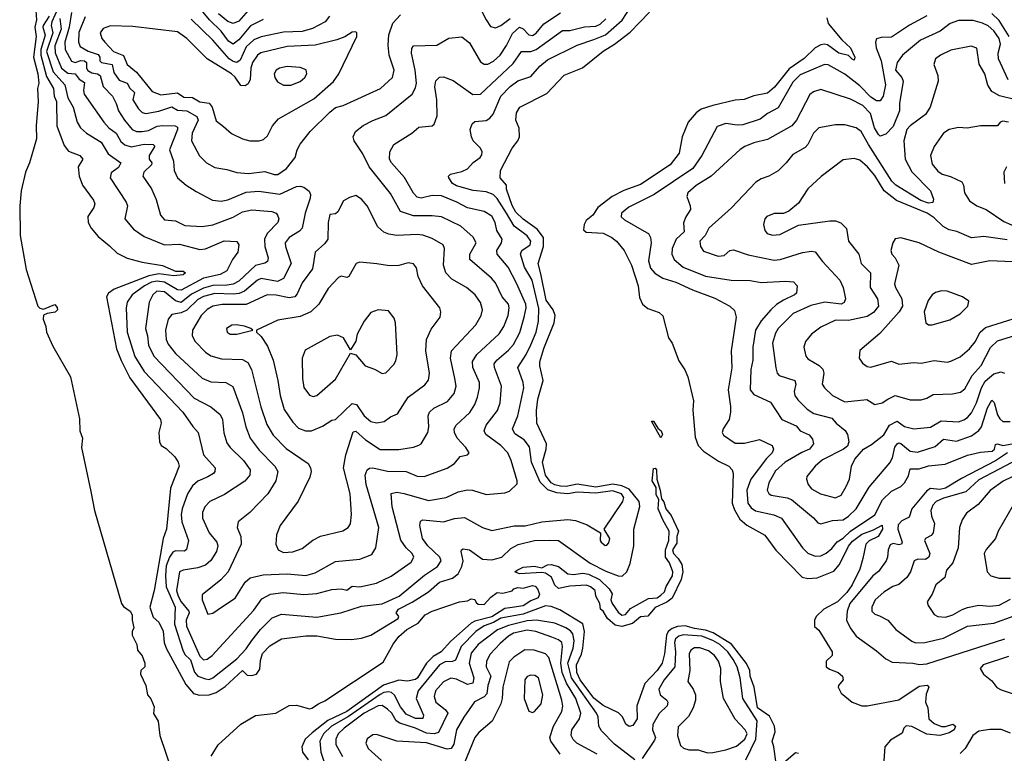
# Model space of a CAD drawing. Extents: x 1552033 to 1694788, y 811965 to 917215.
# Tile 196 of 256: x 1574116 to 1579412, y 874080 to 878026. Entities that reach past the tile are written whole.
import ezdxf

# ---------------------------------------------------------------- set-up
doc = ezdxf.new("R2010")
doc.units = 0

msp = doc.modelspace()

# ---------------------------------------------------------------- linework, layer by layer
at = {"layer": '0CON20XD'}
for points in [[(1574200.2, 878125), (1574206.1, 878025), (1574198.4, 877985), (1574205.2, 877935), (1574189.9, 877825), (1574213.9, 877735), (1574219.2, 877685), (1574212.1, 877655), (1574215.9, 877585), (1574204.8, 877454.8), (1574207.5, 877385), (1574169.8, 877255), (1574147.6, 877205), (1574123.7, 877105), (1574116.3, 877023.7), (1574119.7, 876865), (1574151.3, 876681.3), (1574213.3, 876485), (1574225, 876473.9), (1574245, 876469.2), (1574305, 876494.4), (1574318.5, 876478.5), (1574319.1, 876465), (1574307.8, 876452.2), (1574264.6, 876445.4), (1574245, 876435.6), (1574242.5, 876415), (1574257.3, 876375), (1574261.1, 876345), (1574295, 876268.9), (1574390.4, 876105), (1574438.2, 875878.2), (1574440.4, 875815), (1574454.8, 875775), (1574449.2, 875725), (1574498.2, 875488.2), (1574518.8, 875385), (1574664.6, 874884.6), (1574675, 874868.5), (1574710.5, 874845), (1574721.8, 874825), (1574720.9, 874795), (1574730, 874755), (1574721.2, 874735), (1574721.9, 874715), (1574746.1, 874665), (1574749.3, 874635), (1574775, 874604.6), (1574789.8, 874565), (1574789.5, 874545), (1574767.7, 874525), (1574765.9, 874505), (1574794.3, 874445), (1574803.2, 874395), (1574821.9, 874371.9), (1574840, 874330), (1574835.8, 874294.2), (1574861.9, 874251.9), (1574869.6, 874175), (1574934.7, 873985.3)], [(1574337.5, 878122.5), (1574289.4, 878015), (1574285.4, 877995), (1574294.9, 877955), (1574260.6, 877855), (1574295.6, 877745), (1574358.7, 877675), (1574375.2, 877605), (1574403.7, 877555), (1574424.7, 877475), (1574443.8, 877443.8), (1574475, 877414.6), (1574555, 877367.3), (1574592, 877305), (1574659.5, 877255), (1574648.4, 877231.6), (1574607.6, 877202.4), (1574602.3, 877175), (1574689.1, 877045), (1574695.5, 877025), (1574682.5, 876955), (1574728.5, 876898.5), (1574785, 876859.3), (1574895, 876815.3), (1574975, 876818.4), (1575085, 876790.5), (1575116.3, 876793.7), (1575216.2, 876836.2), (1575285, 876833.3), (1575294.3, 876814.3), (1575290, 876775), (1575260, 876735), (1575229.7, 876675), (1575194.8, 876655.2), (1575104.4, 876635.6), (1574985, 876570.2), (1574965, 876572.2), (1574895, 876613.9), (1574855, 876619), (1574825, 876613.6), (1574787, 876595), (1574721.6, 876545), (1574693.8, 876506.2), (1574688.2, 876475), (1574695.2, 876345), (1574735, 876213.5), (1574785, 876133.9), (1574994.1, 875915), (1575047.3, 875837.3), (1575077.1, 875805), (1575105, 875685.7), (1575167.8, 875615), (1575165.6, 875595), (1575158.1, 875585), (1575127.4, 875567.4), (1575075, 875543.7), (1575045, 875517.5), (1575019.3, 875475), (1574990.5, 875395), (1574985.2, 875365), (1574988.2, 875325), (1575024.1, 875225), (1575014.2, 875175.8), (1575003.5, 875166.5), (1574955, 875168.3), (1574939.1, 875160.9), (1574921.2, 875135), (1574905, 875087.5), (1574900.3, 875035), (1574903.6, 874975), (1574952.6, 874865), (1574949.5, 874775), (1574993.6, 874633.6), (1575005, 874611.1), (1575035, 874582.7), (1575056.1, 874516.1), (1575075.1, 874495.1), (1575115, 874480), (1575135, 874477.5), (1575154.8, 874485.2), (1575285, 874587.7), (1575335, 874641.6), (1575365, 874687.2), (1575411.3, 874745), (1575475, 874808.1), (1575525, 874827.5), (1575715, 874812.2), (1575844.3, 874835.7), (1575955, 874870.3), (1576065, 874884.1), (1576157.5, 874925), (1576292.9, 875037.1), (1576363.6, 875085), (1576382.5, 875115), (1576376.9, 875135), (1576312.3, 875195), (1576282.2, 875235), (1576268.2, 875305), (1576271.2, 875328.8), (1576285, 875335.3), (1576395, 875325.3), (1576455, 875343.1), (1576508.5, 875348.5), (1576605, 875293.8), (1576655, 875278.1), (1576775, 875303.4), (1576835, 875302.7), (1576925, 875325.3), (1577065, 875337.6), (1577105, 875331.6), (1577168.8, 875308.8), (1577240, 875265), (1577238.8, 875225), (1577243.8, 875215), (1577265, 875197.5), (1577275, 875200), (1577285, 875212.5), (1577290, 875235), (1577260, 875285), (1577360, 875435), (1577365.3, 875455), (1577353.2, 875475), (1577305, 875490.7), (1577215, 875478.5), (1577115, 875484), (1577065, 875475.5), (1577005, 875480.9), (1576956.9, 875496.9), (1576915, 875537.9), (1576869.8, 875645), (1576858.8, 875728.8), (1576830.4, 875765), (1576778.7, 875798.7), (1576767.1, 875825), (1576795.2, 875895), (1576827.1, 876045), (1576824.3, 876075), (1576794.7, 876155), (1576840.5, 876225), (1576865, 876277.3), (1576893.5, 876345), (1576907, 876405), (1576908, 876472), (1576872.2, 876625), (1576832.2, 876695), (1576810.5, 876765), (1576816.4, 876785), (1576862.8, 876815), (1576865.7, 876835), (1576845, 876863.3), (1576775.2, 876915), (1576734.3, 876984.3), (1576685, 877064.7), (1576662.9, 877085), (1576625, 877099.8), (1576555, 877106.5), (1576465, 877132.7), (1576444.4, 877145), (1576424.2, 877175), (1576422.5, 877185), (1576433.3, 877195), (1576495, 877208.7), (1576525, 877223.1), (1576555, 877258.2), (1576592.9, 877285), (1576602, 877298), (1576603.5, 877315), (1576595.6, 877335), (1576555.7, 877375), (1576546.1, 877396.1), (1576540, 877435), (1576549.4, 877465), (1576565, 877478.2), (1576625, 877484), (1576645, 877496.2), (1576662.9, 877517.1), (1576704.7, 877615), (1576753.7, 877666.3), (1576795, 877696.5), (1576865, 877720.8), (1576913.8, 877776.2), (1576955, 877809.7), (1577115, 877889.2), (1577205, 877919.3), (1577266.8, 877945), (1577355.9, 878024.1), (1577403.8, 878095)], [(1574275.5, 878045), (1574243.4, 877995), (1574240.9, 877985), (1574252.6, 877942.6), (1574230.3, 877865), (1574229.2, 877835), (1574260.6, 877720.6), (1574298.3, 877655), (1574301.2, 877615), (1574313.6, 877585), (1574316.9, 877455), (1574355, 877348.6), (1574379.4, 877319.4), (1574439.2, 877295), (1574455.8, 877275), (1574431.5, 877235), (1574435.5, 877185), (1574454.6, 877135), (1574512.7, 877055), (1574519.6, 877035), (1574514.6, 877015), (1574482.6, 876967.4), (1574485, 876935.6), (1574500.5, 876905), (1574539.1, 876859.1), (1574598.8, 876808.8), (1574640.3, 876770.3), (1574695, 876743.6), (1574775, 876722.3), (1574885, 876703.2), (1574955, 876672.5), (1574995, 876673.1), (1575008.1, 876665), (1574995, 876653.3), (1574945, 876647.5), (1574865, 876659.6), (1574811.7, 876648.3), (1574623.7, 876576.3), (1574593.2, 876555), (1574582.3, 876535), (1574636.7, 876255), (1574662.1, 876192.1), (1574709.4, 876099.4), (1574874.4, 875875), (1574877.5, 875855), (1574864.4, 875805), (1574868.6, 875755), (1574878, 875735), (1574905, 875719.2), (1574951.4, 875675), (1574969.4, 875645), (1574973.3, 875625), (1574927.1, 875505), (1574905.2, 875285), (1574888.2, 875235), (1574839.7, 874955), (1574815.4, 874865), (1574835, 874812.2), (1574864.5, 874785), (1574887.1, 874737.1), (1574893.2, 874675), (1574904.5, 874645), (1575010.6, 874450.6), (1575050.7, 874400.7), (1575083, 874393), (1575135, 874393.3), (1575173.4, 874406.6), (1575221.2, 874438.8), (1575315, 874525.8), (1575340.6, 874500.6), (1575365, 874497.3), (1575389.4, 874505), (1575408, 874532), (1575411.5, 874578.5), (1575422.7, 874617.3), (1575461.5, 874658.5), (1575523.9, 874696.1), (1575655, 874711.2), (1575715, 874712.2), (1575815, 874693.8), (1575901.3, 874691.3), (1575955, 874698.1), (1576005, 874715.6), (1576152, 874805), (1576156, 874815), (1576140.8, 874835), (1576154.5, 874855), (1576227.3, 874892.7), (1576315, 874948.4), (1576375, 875000), (1576445, 875021.9), (1576474.3, 875045.7), (1576494.8, 875085), (1576500.7, 875115), (1576491.1, 875165), (1576493.1, 875175), (1576500.9, 875179.1), (1576535, 875174.7), (1576605, 875124.1), (1576655, 875120.3), (1576708.8, 875135), (1576758.3, 875181.7), (1576797.6, 875202.4), (1576885, 875224.8), (1576967, 875227), (1577015, 875223.5), (1577185, 875102.4), (1577269.2, 875059.2), (1577335, 875034.1), (1577357, 875033), (1577381.2, 875055), (1577399.3, 875100.7), (1577420.3, 875195), (1577420, 875285), (1577452.4, 875407.6), (1577447.7, 875435), (1577395, 875500.9), (1577355, 875519), (1577306.5, 875526.5), (1577215, 875511.1), (1577115, 875527), (1577056, 875514), (1577024.2, 875515.8), (1576995, 875522.9), (1576975.5, 875535), (1576945, 875576.4), (1576928.9, 875645), (1576948.8, 875715), (1576949.8, 875745), (1576898.4, 875855), (1576896, 875924), (1576903.5, 875985), (1576931, 876085), (1576913.2, 876163.2), (1576914.3, 876185), (1576935, 876257.8), (1576990.9, 876395), (1576996.2, 876435), (1576985.7, 876465), (1576947.4, 876517.4), (1576919.1, 876659.1), (1576905.8, 876715), (1576934, 876805), (1576933.1, 876855), (1576899.9, 876899.9), (1576823.7, 876953.7), (1576785, 876990.4), (1576765, 877026.2), (1576734.2, 877115), (1576734.5, 877135), (1576701.1, 877175), (1576703.1, 877215), (1576764.5, 877335), (1576795, 877373.8), (1576804.3, 877395), (1576803, 877443), (1576784.4, 877485), (1576788.5, 877525), (1576805.8, 877555), (1576951.5, 877628.5), (1577045, 877727.3), (1577142.6, 877767.4), (1577255, 877856.9), (1577315, 877894.8), (1577400.4, 877959.6), (1577503.1, 878066.9)], [(1574395.6, 878065), (1574382.7, 877985), (1574359.8, 877905), (1574361.7, 877865), (1574395, 877802), (1574415, 877796.2), (1574445, 877806.4), (1574465, 877803.9), (1574475.9, 877795), (1574475.5, 877765), (1574482.6, 877752.6), (1574505, 877740.3), (1574535, 877735.2), (1574549.2, 877725), (1574565.6, 877665.6), (1574614.7, 877615), (1574635.9, 877575.9), (1574648.2, 877535), (1574679.2, 877485), (1574721.8, 877435), (1574745, 877424.8), (1574775, 877423.6), (1574809.8, 877430.2), (1574855, 877452.6), (1574885, 877457.1), (1574952.5, 877455), (1574965, 877448.6), (1574965.2, 877435), (1574922.3, 877325), (1574942.9, 877265), (1574946.8, 877215), (1574964.7, 877174.7), (1575011.9, 877135), (1575065, 877101.9), (1575153.8, 877055), (1575199.1, 877049.1), (1575235, 877056.7), (1575335, 877098.4), (1575402.7, 877102.7), (1575515, 877086.8), (1575605, 877127.8), (1575625, 877130.4), (1575643.8, 877125), (1575673.9, 877103.9), (1575680.8, 877085), (1575677.8, 877065), (1575651.9, 876985), (1575636.2, 876903.8), (1575622, 876888), (1575565.5, 876855), (1575544.6, 876825), (1575545.3, 876805), (1575575.9, 876715), (1575535, 876633.1), (1575503, 876617), (1575415, 876633.7), (1575394.7, 876625), (1575325, 876566), (1575297, 876553), (1575265, 876548.7), (1575165, 876552.9), (1575105, 876537.3), (1575075, 876521.1), (1575015, 876463.3), (1574985, 876449.1), (1574935, 876439.6), (1574915, 876415.7), (1574900, 876355), (1574904.7, 876305), (1574915, 876280), (1574955, 876230.4), (1575098.1, 876098.1), (1575145, 876078.7), (1575225, 876073.9), (1575262.4, 876052.4), (1575315, 875910.8), (1575332.5, 875835), (1575355.9, 875775), (1575405, 875710.8), (1575488, 875625), (1575504.6, 875595), (1575493.8, 875545), (1575450.5, 875475), (1575355, 875375.5), (1575291.1, 875325), (1575285.5, 875295), (1575305.3, 875245), (1575307.1, 875205), (1575238.2, 875055), (1575197.4, 875012.6), (1575098.3, 874931.7), (1575098.1, 874905), (1575128.8, 874828.8), (1575155, 874832.9), (1575202.5, 874865), (1575275, 874914.4), (1575329.1, 875000.9), (1575356.4, 875023.6), (1575425, 875038.8), (1575555, 875045.8), (1575655, 875036.1), (1575705, 875051.2), (1575815, 875110.8), (1575945, 875123.6), (1576010.2, 875149.8), (1576031.2, 875185), (1576047.9, 875295), (1575979.8, 875525), (1575974.7, 875575.3), (1575985, 875604.3), (1575997.3, 875612.7), (1576015, 875614.5), (1576095, 875597.8), (1576195, 875595.3), (1576255, 875570), (1576291.1, 875568.9), (1576416.4, 875613.6), (1576455, 875638.6), (1576484.6, 875675.4), (1576524.4, 875685.6), (1576534, 875695), (1576515.6, 875725), (1576469.6, 875775), (1576455.4, 875805), (1576453.9, 875825), (1576463.5, 875845), (1576537.5, 875912.5), (1576564.5, 875955.5), (1576579.2, 875995), (1576590, 876045), (1576590, 876075), (1576554.1, 876155), (1576552, 876188), (1576574.4, 876225.6), (1576695, 876336.2), (1576719.5, 876375), (1576743.1, 876435), (1576749.7, 876475), (1576745.3, 876495), (1576710.8, 876535), (1576675, 876611.1), (1576654.8, 876634.8), (1576537.1, 876735), (1576536.9, 876765), (1576571.2, 876825), (1576555, 876855.6)], [(1575425, 878027.5), (1575357.6, 877992.4), (1575295, 877916.9), (1575265, 877894.1), (1575239.6, 877909.6), (1575199.4, 877965), (1575136.7, 878025), (1575085, 878088)], [(1575345, 878075.6), (1575295, 878017.4), (1575265, 878004.8), (1575235, 878016.7), (1575185, 878057.3)], [(1576555, 876855.6), (1576488.9, 876915), (1576385.2, 876965.2), (1576335, 876971.2), (1576235, 876970.2), (1576165, 876994.5), (1576110.4, 877090.4), (1575995.9, 877235), (1575961.6, 877305), (1575915.5, 877375), (1575909.4, 877395), (1575922.5, 877425), (1575964.2, 877455.8), (1576015, 877483.9), (1576085, 877510.8), (1576227.3, 877625), (1576245, 877660), (1576250, 877685), (1576242.6, 877755), (1576223.2, 877845), (1576225, 877870), (1576234.3, 877885), (1576360.5, 877889.5), (1576425, 877926.9), (1576495, 877934.4), (1576535, 877900.6), (1576595, 877798.9), (1576615, 877786.4), (1576635, 877786.2), (1576665, 877802), (1576699.7, 877835), (1576735, 877886.2), (1576767.7, 877952.3), (1576805, 877984.8), (1576825, 877976.8), (1576855, 877943.6), (1576875, 877941.2), (1576895, 877954.1), (1576935, 878003.8), (1577025, 878063.5)], [(1576591.8, 878091.8), (1576624.7, 878025), (1576649.2, 877989.2), (1576675, 877982.7), (1576705, 877995.4), (1576755, 878032)], [(1574331.7, 878031.7), (1574339.5, 877975), (1574305.1, 877885), (1574307.9, 877847.9), (1574341.3, 877765), (1574375, 877738.2), (1574415.4, 877735.4), (1574435.4, 877705.4), (1574465, 877687.1), (1574459.2, 877645), (1574463.2, 877625), (1574569.3, 877475), (1574595, 877444.7), (1574635.7, 877415.7), (1574659.8, 877369.8), (1574682.2, 877352.2), (1574715, 877342), (1574785, 877356.4), (1574835, 877355.3), (1574842.5, 877345), (1574812.9, 877295), (1574812.8, 877275), (1574826.9, 877255), (1574824.6, 877245), (1574783.8, 877205), (1574777.9, 877185), (1574825.3, 877115.3), (1574849.5, 877059.5), (1574873.5, 876975), (1574895, 876949.5), (1574955, 876943.9), (1575005, 876919.2), (1575096.9, 876913.1), (1575155, 876921.6), (1575265, 876963.8), (1575315, 876991.9), (1575365, 877003.2), (1575473.3, 876993.3), (1575495.3, 876985.3), (1575502.9, 876975), (1575509.4, 876955), (1575505.4, 876935), (1575448.2, 876875), (1575432.6, 876845), (1575434.8, 876805), (1575452.5, 876745), (1575449.1, 876725), (1575434.7, 876715.3), (1575385, 876703.8), (1575295, 876618.7), (1575265, 876603.6), (1575232.8, 876597.2), (1575155, 876595.3), (1575105, 876581.3), (1575040.8, 876549.2), (1574985, 876503.9), (1574954.3, 876514.3), (1574895, 876562.6), (1574854.5, 876565), (1574832.2, 876545), (1574813.1, 876506.9), (1574792.3, 876365), (1574803.8, 876325), (1574808.4, 876275), (1574838.4, 876215), (1575055, 875989.1), (1575145, 875943.6), (1575195, 875901.4), (1575206.8, 875875), (1575214.1, 875804.1), (1575230.1, 875750.1), (1575247.9, 875725), (1575320.7, 875655), (1575355.4, 875605), (1575353.6, 875575), (1575327.1, 875542.9), (1575218.5, 875471.5), (1575139.2, 875435), (1575111.5, 875405), (1575100, 875375), (1575098.9, 875345), (1575135.4, 875265), (1575176.9, 875215), (1575181.5, 875195), (1575175.5, 875165.5), (1575145, 875116.2), (1575115, 875091.7), (1575075, 875076.5), (1574995, 875064.6), (1574976.5, 875055), (1574960.5, 874955), (1574968.2, 874925), (1574985, 874894.8), (1575026.5, 874845), (1575027.9, 874835), (1575010.9, 874795), (1575014.2, 874764.2), (1575085, 874601.5), (1575105, 874582.5), (1575125, 874586.1), (1575151.2, 874605), (1575375, 874849.1), (1575418.9, 874911.1), (1575465, 874936.3), (1575534, 874944), (1575644.1, 874934.1), (1575715, 874939.2), (1575795, 874961.1), (1575845, 874963.9), (1575875, 874957.1), (1575905, 874978.1), (1575945, 874975.6), (1576035.9, 874994.1), (1576115, 875032.3), (1576222.1, 875107.9), (1576236.4, 875135), (1576227.8, 875155), (1576195, 875185.6), (1576166, 875226), (1576120, 875405), (1576115, 875478), (1576145, 875483.9), (1576185, 875477.8), (1576315, 875439.5), (1576410.8, 875455), (1576475, 875485.3), (1576525, 875496.6), (1576551.2, 875495), (1576625, 875471.8), (1576725, 875481.5), (1576750, 875490), (1576791.2, 875528.8), (1576791.4, 875545), (1576758.9, 875655), (1576741.1, 875695), (1576704.7, 875735), (1576623.6, 875795), (1576613.9, 875815), (1576626, 875845), (1576687.1, 875922.9), (1576700.8, 875965), (1576707.3, 876055), (1576669.3, 876155), (1576668.9, 876175), (1576682.1, 876195), (1576745, 876248), (1576771.7, 876278.3), (1576806, 876344), (1576829.8, 876425), (1576840.5, 876475), (1576839.2, 876495), (1576789.2, 876609.2)], [(1574468.7, 878041.3), (1574435, 877957.1), (1574432.4, 877905), (1574442, 877882), (1574485, 877856.3), (1574538.5, 877838.5), (1574546.7, 877825), (1574548.1, 877805), (1574556.4, 877796.4), (1574613.1, 877785), (1574622.2, 877742.2), (1574651.3, 877701.3), (1574693.5, 877683.5), (1574707.9, 877657.9), (1574733.8, 877635), (1574724.5, 877594.5), (1574755.6, 877545.6), (1574775, 877526.8), (1574795, 877521.4), (1574865, 877533.1), (1574935, 877557), (1574965, 877539.4), (1575015, 877536), (1575068.5, 877505), (1575075.6, 877485), (1575044.7, 877415), (1575041.2, 877375), (1575084.1, 877294.1), (1575120.8, 877255), (1575165, 877230), (1575230.5, 877220.5), (1575284.7, 877204.7), (1575347.6, 877197.6), (1575435, 877209.2), (1575485, 877193.8), (1575505, 877193.5)], [(1575782.9, 878045), (1575759.3, 878015), (1575691.2, 877978.8), (1575635, 877962.6), (1575535, 877959.6), (1575415, 877933.7), (1575375, 877917.6), (1575335, 877880.3), (1575301.5, 877808.5), (1575285, 877795.7), (1575265, 877800.5), (1575243.1, 877815), (1575155, 877916.4), (1575038.6, 878028.6)], [(1575505, 877193.5), (1575550.5, 877225), (1575597.5, 877285), (1575608.6, 877325), (1575625, 877356.2), (1575679.2, 877425), (1575785, 877529.1), (1575815, 877554), (1575856.7, 877565), (1576057.5, 877655), (1576121.5, 877715), (1576130.9, 877755), (1576104, 877835), (1576098.7, 877888.7), (1576101.4, 877945), (1576123.5, 878006.5), (1576165, 878051.1)], [(1576789.2, 876609.2), (1576743.8, 876693.8), (1576683.9, 876765), (1576683.4, 876785), (1576707.1, 876825), (1576711.6, 876845), (1576681.9, 876891.9), (1576674.1, 876935), (1576655, 876968.5), (1576615, 876994.7), (1576525, 877013.1), (1576467.8, 877045), (1576385, 877079.2), (1576335, 877080.6), (1576275, 877065.4), (1576255, 877071.5), (1576235, 877093.1), (1576186.2, 877176.2), (1576115.6, 877255), (1576104.5, 877275), (1576107.1, 877315), (1576128, 877355), (1576225, 877415.6), (1576263.1, 877446.9), (1576334.3, 877455.7), (1576345.5, 877464.5), (1576362, 877508), (1576360.7, 877595), (1576350, 877665), (1576355, 877696.2), (1576375, 877717.5), (1576395, 877718.6), (1576448.6, 877698.6), (1576554, 877624), (1576595, 877624.6), (1576769.8, 877790.2), (1576815, 877855.4), (1576865, 877854.8), (1576893.8, 877865), (1577035, 877967.7), (1577075, 877967), (1577155, 877987.2), (1577215, 877990.5), (1577237.8, 878002.2), (1577269.4, 878030.6)], [(1578458.1, 878035), (1578464.1, 878005), (1578538.2, 877918.2), (1578585.6, 877875), (1578608.8, 877825), (1578605, 877807.5), (1578594.3, 877814.3), (1578573.8, 877833.8), (1578521.5, 877845), (1578460.3, 877890.3), (1578445, 877894.8), (1578425, 877891.3), (1578395, 877874.2), (1578335, 877817.7), (1578255, 877762.3), (1578176.4, 877663.6), (1578139.1, 877630.9), (1578065, 877617.1), (1578012.7, 877597.3), (1577965, 877592.5), (1577845, 877564.6), (1577781.6, 877545), (1577755.1, 877524.9), (1577712.4, 877475), (1577680, 877395), (1577662.9, 877307.1), (1577615, 877245.3), (1577455, 877138.6), (1577365, 877106.5), (1577303.8, 877075)], [(1578995, 878047.3), (1578903, 877997), (1578805, 877931.5), (1578750.5, 877929.5), (1578725, 877922), (1578718.5, 877905), (1578723.4, 877875), (1578750.4, 877805), (1578773.3, 877675), (1578761.1, 877615), (1578745, 877589.3), (1578725, 877590.2), (1578695, 877608.3), (1578635, 877669.6), (1578555, 877732.9), (1578513.2, 877756.8), (1578465, 877783.8), (1578445, 877784.6), (1578315, 877728.4), (1578275, 877689.7), (1578195, 877550.9), (1578138.9, 877521.1), (1578098.9, 877491.1), (1578005, 877460.9), (1577975, 877459.3), (1577915, 877468.2), (1577868, 877452), (1577785.4, 877295), (1577736.1, 877225), (1577529.2, 877085), (1577393.1, 877016.9), (1577352.3, 876985), (1577352.1, 876965), (1577369.1, 876949.1), (1577475, 876887.7), (1577498.1, 876875), (1577509.1, 876855), (1577512, 876825), (1577498.5, 876728.5), (1577509.9, 876689.9), (1577531.8, 876661.8), (1577575, 876635.3), (1577645, 876614.7), (1577735, 876571.9), (1577855, 876527.1), (1577935, 876484.2), (1577961.2, 876461.2), (1577970.6, 876425), (1577943.8, 876245), (1577946.4, 876153.6), (1577926.1, 876035), (1577940, 875945), (1577939.2, 875915), (1577931.8, 875875), (1577899.4, 875825), (1577894.3, 875805), (1577901.7, 875791.7), (1577965, 875748.2), (1578015, 875747.6), (1578095, 875767.5), (1578164.3, 875735), (1578170.9, 875715), (1578164, 875695), (1578132.9, 875665), (1578048.4, 875555), (1578028.1, 875495), (1578033.2, 875425), (1578049.8, 875399.8), (1578074.5, 875384.5), (1578172.5, 875362.5), (1578213.8, 875343.8), (1578327.1, 875185), (1578356.2, 875156.2), (1578395, 875140), (1578425, 875142.7), (1578453.3, 875156.7), (1578485, 875181.5), (1578512.9, 875217.1), (1578545, 875236.3), (1578584.9, 875275.1), (1578715, 875361.7), (1578756.9, 875443.1), (1578805, 875488.9), (1578855, 875514.2), (1578874.7, 875535), (1578897.4, 875572.6), (1578905, 875609.4), (1578955, 875610.5), (1579005, 875626.2), (1579094.2, 875635.8), (1579215, 875684.1), (1579285, 875699.5), (1579347.5, 875705), (1579360, 875715), (1579365, 875740), (1579375, 875744.3), (1579405, 875736.2), (1579453.6, 875743.6)], [(1579432.6, 877702.6), (1579380.4, 877815), (1579379.4, 877845), (1579391, 877895), (1579385.2, 877925), (1579355, 877965.2), (1579325, 877992.5), (1579295, 878008), (1579245, 878021.1), (1579165, 878021.8), (1579120.6, 878005), (1579067.3, 877965), (1578961.2, 877915), (1578865, 877835.4), (1578835.9, 877795), (1578826.5, 877755), (1578860.6, 877715), (1578868.4, 877695), (1578848.7, 877575), (1578847.8, 877535), (1578815, 877451.5), (1578775, 877410.6), (1578745, 877399.4), (1578735, 877407.5), (1578713.8, 877445), (1578691.6, 877521.6), (1578651.5, 877565), (1578585, 877598), (1578425, 877649.6), (1578385, 877638.5), (1578366.7, 877623.3), (1578294.7, 877485.3), (1578269.4, 877455), (1578139.2, 877380.8), (1578065, 877363.1), (1578015.7, 877344.3), (1577992, 877328), (1577835, 877183.5), (1577755, 877133.1), (1577710, 877095), (1577704.2, 877074.2), (1577723.1, 877025), (1577724.4, 877005), (1577699.1, 876965), (1577687.3, 876932.7), (1577689.6, 876885), (1577648, 876845), (1577626.1, 876795), (1577624, 876765), (1577636.4, 876735), (1577685.5, 876695), (1577805, 876646.4), (1577942.5, 876625), (1578045, 876622.8), (1578105, 876612.6), (1578235, 876619.4), (1578277.5, 876615), (1578298.8, 876595), (1578294, 876555), (1578284, 876545), (1578225, 876517.5), (1578186.4, 876493.6), (1578156.6, 876465), (1578105, 876406.2), (1578074.8, 876355), (1578058.8, 876265), (1578059.7, 876195), (1578048.6, 876145), (1578044.6, 876035), (1578065, 876009.1), (1578155, 875967.8), (1578215, 875874.5), (1578291.8, 875841.8), (1578314.3, 875815), (1578362.4, 875792.4), (1578380.2, 875770.2), (1578385.5, 875745), (1578365, 875715.4), (1578322.6, 875697.4), (1578232.9, 875645), (1578181.5, 875598.5), (1578146.1, 875535), (1578137.1, 875495), (1578145, 875476.9), (1578158, 875468), (1578245, 875454.2), (1578267.3, 875445), (1578385, 875346.7), (1578410, 875320), (1578425, 875314.4), (1578488.2, 875331.7), (1578544.7, 875334.7), (1578575, 875355.8), (1578615.3, 875395), (1578685, 875511.5), (1578797.3, 875642.7), (1578810.6, 875669.4), (1578823.9, 875726.1), (1578835.7, 875745), (1578845, 875749.6), (1578855, 875746.2), (1578905, 875704.4), (1578945, 875700), (1579040.1, 875729.9), (1579085, 875769.6), (1579155, 875758.4), (1579235, 875786.7), (1579275, 875816.3), (1579289.6, 875835), (1579322.1, 875937.9), (1579345, 875980), (1579357, 875967), (1579375, 875900.5), (1579388.5, 875878.5), (1579405, 875865.3), (1579443.8, 875863.8)], [(1579438.4, 877935), (1579385, 878020.6), (1579345, 878059.2)], [(1575405, 877373.5), (1575427.8, 877382.2), (1575449.4, 877400.6), (1575475.8, 877454.2), (1575507.7, 877492.3), (1575699, 877601), (1575805, 877692.9), (1575832.7, 877735), (1575905, 877884), (1575928.8, 877935), (1575929.4, 877955), (1575925, 877960), (1575905, 877958.5), (1575865, 877932.9), (1575822.4, 877917.6), (1575705, 877889.4), (1575555, 877882.3), (1575412.6, 877847.4), (1575395.6, 877834.4), (1575368.1, 877795), (1575359.6, 877765), (1575356.6, 877703.4), (1575345, 877680.4), (1575329.6, 877670.4), (1575305, 877672.1), (1575276.1, 877716.1), (1575255, 877734.3), (1575124.4, 877814.4), (1575015, 877925.4), (1574965, 877960.6), (1574725, 877990), (1574605, 877992.7), (1574565, 877978.5), (1574549.5, 877955), (1574558.2, 877925), (1574573.8, 877905), (1574620, 877855), (1574674, 877834), (1574695, 877784.6), (1574745, 877742.8), (1574829, 877639), (1574875, 877622.3), (1574965, 877632.4), (1574999.2, 877609.2), (1575045, 877606.6), (1575085, 877584.3), (1575135, 877576.5), (1575152.1, 877555), (1575172.6, 877482.6), (1575211.7, 877451.7), (1575255, 877413.3), (1575315, 877384.5), (1575354, 877374), (1575405, 877373.5)], [(1579475, 877594.2), (1579385.5, 877615.5), (1579345, 877638.8), (1579323.2, 877673.2), (1579306.8, 877735), (1579276.5, 877786.5), (1579265, 877872.5), (1579234.3, 877884.3), (1579125, 877861.2), (1579069.2, 877835), (1579042.9, 877815), (1579032.9, 877785), (1579054.2, 877725), (1579057.1, 877695), (1579013.6, 877555), (1578988.5, 877515), (1578905.9, 877454.1), (1578888.4, 877435), (1578872.2, 877375), (1578878.4, 877275), (1578915, 877207.7), (1579014.6, 877104.6), (1579030.9, 877060.9), (1579027.3, 877042.7), (1579005, 877039.7), (1578963.6, 877053.6), (1578828.5, 877135), (1578808.1, 877158.1), (1578681.1, 877355), (1578642.1, 877425), (1578615, 877444.6), (1578555, 877460.5), (1578505, 877460.5), (1578415, 877444.7), (1578385.4, 877415), (1578355.8, 877354.2), (1578341.2, 877338.8), (1578275, 877300.8), (1578239.2, 877255), (1578195, 877212.9), (1578146.3, 877183.7), (1578105, 877169.2), (1578075, 877151.2), (1577945, 877014.4), (1577823.6, 876905), (1577803.8, 876865), (1577774.6, 876835), (1577777.3, 876805), (1577795, 876781.1), (1577873, 876753), (1577905, 876757.1), (1577936.1, 876783.9), (1577955, 876787.8), (1578035, 876760.3), (1578175, 876732.5), (1578206.7, 876735), (1578326.9, 876773.1), (1578375, 876780.8), (1578395, 876776.4), (1578433.6, 876725), (1578527.7, 876625), (1578544.6, 876585), (1578557.8, 876525), (1578551.4, 876505), (1578535, 876496.2), (1578446.7, 876506.7), (1578372.4, 876487.6), (1578277.1, 876445), (1578196.1, 876363.9), (1578180.7, 876339.3), (1578164.7, 876285), (1578183, 876153), (1578190.8, 876125), (1578202, 876112), (1578285.4, 876085), (1578291.5, 876065), (1578282.5, 876025), (1578285.5, 876005), (1578300.9, 875980.9), (1578351, 875931), (1578387.9, 875907.9), (1578485, 875882.1), (1578508.1, 875855), (1578556.8, 875816.8), (1578569.1, 875795), (1578576.2, 875755), (1578568.2, 875731.8), (1578548, 875715), (1578435, 875658), (1578395.7, 875624.3), (1578350.6, 875569.4), (1578347.8, 875555), (1578356.5, 875525), (1578375, 875502.7), (1578424.3, 875475), (1578505, 875454.7), (1578535, 875467.5), (1578561.8, 875515), (1578580.3, 875555), (1578590.9, 875625), (1578608.1, 875661.9), (1578655, 875716.5), (1578698.6, 875741.4), (1578765, 875792.5), (1578794.6, 875845), (1578835, 875866.7), (1578875, 875837.3), (1578925, 875824.7), (1579015, 875834.7), (1579071.9, 875868.1), (1579165, 875863.5), (1579195, 875872.7), (1579215, 875885.4), (1579235, 875911.5), (1579263, 875965), (1579289, 876045), (1579309, 876081), (1579355, 876120.5), (1579395, 876130.9), (1579414, 876124)], [(1575575, 877673.1), (1575625, 877693.6), (1575650.6, 877715), (1575660.6, 877735), (1575656.3, 877756.3), (1575625, 877769.1), (1575555, 877774.6), (1575513.8, 877765), (1575495, 877754.2), (1575484.4, 877735), (1575488.1, 877715), (1575502.4, 877692.4), (1575535, 877673.5), (1575575, 877673.1)], [(1579435, 877474.3), (1579405, 877480.8), (1579390, 877475), (1579375, 877454.3), (1579284.3, 877454.3), (1579211.7, 877441.7), (1579165, 877446.4), (1579115, 877435.5), (1579084.3, 877415), (1579035, 877344), (1579014.6, 877294.6), (1579025, 877248), (1579055, 877210.8), (1579077.1, 877195), (1579122.7, 877182.7), (1579184, 877154), (1579192.9, 877135), (1579198.9, 877095), (1579225, 877050.8), (1579265, 877024.1), (1579314.4, 877005), (1579409.9, 876939.9), (1579491.4, 876905)], [(1579428.3, 876841.7), (1579301.2, 876858.8), (1579235, 876852.3), (1579156.7, 876886.7), (1579116, 876896), (1579083.3, 876913.3), (1579035, 876960.8), (1578996.9, 876985), (1578832.4, 877052.4), (1578765.8, 877105.8), (1578715, 877188.2), (1578676.1, 877235), (1578635, 877270.8), (1578605, 877280), (1578545, 877271.1), (1578427.9, 877182.1), (1578354.7, 877115.3), (1578305, 877039.2), (1578253.6, 876996.4), (1578225, 876983.3), (1578175, 876983.3), (1578135, 876966.7), (1578124.4, 876955), (1578117.5, 876925), (1578125, 876892.5), (1578136.7, 876875), (1578165, 876866), (1578205, 876870.8), (1578305, 876920), (1578473.6, 876943.6), (1578505, 876943.3), (1578532.5, 876932.5), (1578562.7, 876902.7), (1578574.6, 876835), (1578630.4, 876765), (1578641.5, 876715), (1578692.7, 876665), (1578691.3, 876585), (1578730.9, 876525), (1578736.2, 876485), (1578708.8, 876451.2), (1578675, 876429.3), (1578575, 876408.3), (1578505, 876409.6), (1578425, 876372.7), (1578374.4, 876335), (1578342.5, 876295), (1578334.3, 876265), (1578344.3, 876215), (1578355, 876202), (1578416, 876166), (1578435.3, 876145.3), (1578442, 876125), (1578432.9, 876065), (1578445.6, 876045), (1578487.5, 876005), (1578555, 875970.9), (1578672.6, 875982.6), (1578715, 875955.6), (1578755, 875965.4), (1578786.4, 875985), (1578825, 876004.6), (1578905, 875980.9), (1578965, 875980.5), (1578995, 875990), (1579029.5, 876010.5), (1579133.9, 876013.9), (1579177.2, 876022.8), (1579199.8, 876040.2), (1579238.8, 876111.2), (1579287.2, 876165), (1579337.7, 876262.3), (1579375, 876299.1), (1579475, 876328.4)], [(1579423.8, 877235), (1579410, 877205), (1579412.9, 877145)], [(1575535, 875160.4), (1575585, 875164), (1575635, 875180.5), (1575693.4, 875226.6), (1575735, 875247.8), (1575855, 875276.4), (1575882.9, 875295), (1575896.4, 875313.6), (1575900.4, 875365), (1575893.4, 875475), (1575857.5, 875615), (1575870.8, 875685), (1575910.6, 875809.4), (1575925, 875812.1), (1575976.5, 875766.5), (1576055, 875714.7), (1576155, 875714.6), (1576233.9, 875726.1), (1576263, 875737), (1576275.7, 875745), (1576312.1, 875805), (1576316.8, 875835), (1576314.1, 875895), (1576319.6, 875915), (1576343.5, 875936.5), (1576417.2, 875972.8), (1576452.5, 876015), (1576464.1, 876055), (1576456.6, 876096.6), (1576433.7, 876205), (1576438, 876245), (1576568.8, 876385), (1576598.8, 876435), (1576605.4, 876465), (1576594.6, 876505), (1576566.4, 876545), (1576518.9, 876585), (1576439.9, 876629.9), (1576407.7, 876665), (1576395.3, 876705), (1576401.2, 876795), (1576394.1, 876814.1), (1576335, 876849.2), (1576285, 876867.1), (1576255, 876870.6), (1576145, 876864.7), (1576101.5, 876871.5), (1576075, 876882.7), (1576041.9, 876911.9), (1575985.3, 877025.3), (1575955, 877060), (1575925, 877080), (1575890.5, 877069.5), (1575858.8, 877051.2), (1575828.3, 876991.7), (1575815, 876982), (1575785, 876978.8), (1575774.6, 876935), (1575773.5, 876845), (1575757.9, 876822.1), (1575705.5, 876775), (1575691.2, 876685), (1575635, 876610.5), (1575609.5, 876550.5), (1575595.4, 876535), (1575565, 876529.2), (1575495, 876544.8), (1575447.5, 876545), (1575335, 876494), (1575205, 876493.9), (1575155, 876485.7), (1575125, 876467.2), (1575092.8, 876435), (1575045.5, 876355), (1575044.5, 876325), (1575059.5, 876295), (1575115, 876237.5), (1575145, 876217.3), (1575201.3, 876201.3), (1575315, 876198.7), (1575342.7, 876182.7), (1575363.7, 876143.7), (1575413.9, 875943.9), (1575445, 875848.6), (1575480.3, 875790.3), (1575549.7, 875719.7), (1575668.7, 875638.7), (1575680.5, 875615), (1575683.5, 875595), (1575676.4, 875565), (1575614.7, 875435.3), (1575517.1, 875305), (1575498.1, 875255), (1575494.5, 875205), (1575505.8, 875175), (1575535, 875160.4)], [(1577303.8, 877075), (1577225.5, 877015), (1577198.9, 876975), (1577164, 876945), (1577151.9, 876925), (1577147.9, 876895), (1577163.6, 876883.6), (1577255, 876877.8), (1577301.4, 876855), (1577325.6, 876835), (1577366.9, 876785), (1577406.8, 876705), (1577442.8, 876595), (1577450.6, 876530.6), (1577465.3, 876495.3), (1577495, 876472.5), (1577555, 876451.4), (1577575, 876433.3), (1577606.2, 876315), (1577626.2, 876285), (1577660.9, 876190.9), (1577693.2, 876143.2), (1577710, 876105), (1577740, 875975), (1577737.5, 875925), (1577749.8, 875779.8), (1577765.8, 875735), (1577794.5, 875704.5), (1577875, 875650.3), (1577930, 875625), (1577948.9, 875605), (1577953.3, 875585), (1577949, 875425), (1577960.1, 875390.1), (1577989.4, 875339.4), (1578027.1, 875307.1), (1578123.9, 875253.9), (1578183, 875173), (1578325, 875026.8), (1578355, 875019.7), (1578405, 875023.7), (1578495, 875060), (1578525.6, 875095), (1578575, 875194.7), (1578595, 875221.2), (1578645, 875258.3), (1578708.3, 875281.7), (1578755, 875306.7), (1578756.2, 875285), (1578734.2, 875245.8), (1578685, 875223.3), (1578666.9, 875205), (1578652.1, 875127.9), (1578635, 875069.5), (1578593.5, 874985), (1578565.2, 874945), (1578515, 874894.8), (1578441.5, 874855), (1578400.9, 874815), (1578390.4, 874795), (1578391.8, 874761.8), (1578415, 874742.5), (1578486.5, 874625), (1578486.9, 874605), (1578453.3, 874575), (1578454.6, 874545), (1578472.2, 874532.2), (1578518.2, 874515), (1578541.1, 874495), (1578545.8, 874475), (1578520.8, 874445), (1578519.2, 874435), (1578535, 874402.5), (1578594, 874355), (1578645, 874335.6), (1578675, 874334.5), (1578845, 874366.9), (1578955, 874440), (1578996.8, 874446.8), (1579006.7, 874435), (1578991.7, 874398.3), (1578988.8, 874355), (1579000.8, 874325), (1579006.9, 874265), (1579035, 874240.6), (1579075, 874224.3), (1579095, 874223.3), (1579136.1, 874236.1), (1579149.2, 874225), (1579141.9, 874205), (1579115, 874188.9), (1579065, 874176.2), (1578995, 874181.9), (1578915, 874223.5), (1578885, 874227.5), (1578871.2, 874215), (1578862.6, 874187.4), (1578800.4, 874149.6), (1578769.2, 874115), (1578762.1, 874015)], [(1579455, 876723.8), (1579335, 876728.2), (1579235, 876709.6), (1579060, 876775), (1578954.2, 876825.8), (1578855, 876852.5), (1578825, 876846.7), (1578812, 876825), (1578802.2, 876785), (1578808.1, 876765), (1578825.3, 876745.3), (1578844, 876705), (1578822, 876605), (1578826.6, 876585), (1578861.1, 876525), (1578864.3, 876485), (1578846.2, 876453.8), (1578742.9, 876337.1), (1578635, 876246.2), (1578630.8, 876205), (1578648.9, 876178.9), (1578675, 876160.8), (1578695, 876157.5), (1578805, 876188.9), (1578845, 876173.5), (1578925, 876181.1), (1578965, 876178.2), (1579035, 876192.7), (1579104, 876184), (1579125, 876188.2), (1579175, 876212.9), (1579225, 876255.5), (1579255, 876293.5), (1579281.7, 876345), (1579310.2, 876369.8), (1579493.4, 876426.6)], [(1575653.4, 875813.4), (1575685, 875814.6), (1575745, 875838.8), (1575795, 875871.8), (1575815, 875875.6), (1575905, 875961.1), (1575928.2, 875955), (1575968.2, 875895), (1576005, 875864.6), (1576035, 875857.7), (1576076.2, 875865), (1576110.9, 875889.1), (1576148.6, 875905), (1576205.6, 875995), (1576295, 876062.2), (1576315, 876086.2), (1576320.8, 876125), (1576301.5, 876245), (1576304.6, 876305), (1576329.1, 876360.9), (1576377.1, 876425), (1576381.4, 876455), (1576376.9, 876475), (1576282.7, 876595), (1576260, 876645), (1576250.9, 876690.9), (1576235, 876712), (1576205, 876717.1), (1576155, 876704.4), (1576105, 876701.1), (1576037.8, 876712.2), (1575945, 876721.4), (1575925.5, 876714.5), (1575886.2, 876643.8), (1575875, 876638.6), (1575845, 876647.1), (1575830.9, 876639.1), (1575775, 876579.4), (1575725.5, 876495), (1575683.1, 876455), (1575625, 876429.6), (1575505, 876408.8), (1575390, 876355), (1575390, 876345), (1575415, 876321.2), (1575449.6, 876269.6), (1575480, 876195), (1575505.3, 876085.3), (1575516.6, 876005), (1575539.6, 875929.6), (1575585, 875860.6), (1575615, 875828.2), (1575653.4, 875813.4)], [(1579025, 876383.8), (1579118.3, 876411.7), (1579175.6, 876444.4), (1579215.8, 876485), (1579222, 876512), (1579186.7, 876535), (1579105, 876565.7), (1579075, 876567.5), (1579041.7, 876558.3), (1579025, 876546.2), (1579002.5, 876515), (1578981.9, 876455), (1578990, 876395), (1579004.5, 876384.5), (1579025, 876383.8)], [(1575695, 875999.2), (1575715, 876004.4), (1575815, 876092.9), (1575895, 876232.5), (1575925, 876222.5), (1575975, 876163.1), (1576025, 876146), (1576065, 876122.5), (1576085, 876125.6), (1576128.8, 876171.2), (1576140, 876190), (1576146.4, 876225), (1576137.8, 876395), (1576130.3, 876420.3), (1576100.5, 876460.5), (1576045, 876465.6), (1576005, 876450), (1575968.6, 876405), (1575932.2, 876335), (1575925, 876296.7), (1575895, 876250), (1575858, 876315), (1575825, 876328.6), (1575785, 876321.9), (1575651.4, 876248.6), (1575635.5, 876205), (1575637.9, 876095), (1575645, 876046.7), (1575675, 876005.8), (1575695, 875999.2)], [(1575285, 876333.8), (1575370, 876355), (1575360, 876365), (1575325, 876376.9), (1575280, 876385), (1575257.2, 876382.8), (1575229.2, 876365), (1575232, 876345), (1575247.5, 876335), (1575285, 876333.8)], [(1577565, 875776.7), (1577515, 875865.8), (1577525.9, 875865.9), (1577548.6, 875828.6), (1577566.1, 875815), (1577574.4, 875795), (1577565, 875776.7)], [(1579430, 875695), (1579365, 875652.7), (1579181.8, 875558.1), (1579095, 875506.4), (1579065, 875498.3), (1579015, 875504.5), (1578995, 875492.2), (1578915.2, 875395), (1578900.9, 875349.1), (1578860.6, 875329.4), (1578841.9, 875308.1), (1578839.6, 875285), (1578862.5, 875215), (1578860, 875205), (1578845, 875201.1), (1578815, 875208.9), (1578798.5, 875201.5), (1578786.7, 875175), (1578784.7, 875135.3), (1578777.3, 875115), (1578735, 875057.7), (1578704.6, 875035), (1578581.8, 874885), (1578566.9, 874845), (1578562.7, 874795), (1578582.5, 874755), (1578615, 874710.5), (1578725, 874631.1), (1578775, 874586.9), (1578809.4, 874569.4), (1578920, 874565), (1578956.7, 874556.7), (1578995, 874560), (1579415, 874695.6)], [(1579525, 875682), (1579275, 875550.8), (1579204.5, 875485.5), (1579085, 875451.9), (1579045, 875434.6), (1579027.7, 875415), (1579016.9, 875385), (1579020.7, 875355), (1579035.9, 875315), (1579030, 875265), (1579019.4, 875250.6), (1578988, 875235), (1578983.5, 875225), (1579012.3, 875155), (1579006.1, 875135), (1578988.4, 875121.6), (1578946.9, 875123.1), (1578926.7, 875115), (1578908.3, 875055), (1578887.8, 875025), (1578845, 874987.7), (1578813.4, 874976.6), (1578765, 874946.2), (1578718.2, 874905), (1578698.8, 874865), (1578700, 874845), (1578715, 874828.5), (1578740.2, 874819.8), (1578785.2, 874795.2), (1578829.5, 874745), (1578915, 874682.9), (1578935, 874674.7), (1578985, 874675.3), (1579085, 874698.4), (1579215, 874763.2), (1579355, 874779.3), (1579465, 874819)], [(1577355, 874761.8), (1577319, 874769), (1577277.7, 874805), (1577255, 874844), (1577240, 874855), (1577236.2, 874885), (1577214.5, 874925), (1577210.8, 874955), (1577186.2, 874975), (1577164.4, 874984.4), (1577075, 874977.9), (1577015, 874965.5), (1576994.3, 874984.3), (1576977.2, 875027.2), (1576945, 875047.8), (1576925, 875051.5), (1576805, 875045.7), (1576780, 875055), (1576791.2, 875065), (1576825, 875080.8), (1576885, 875085.6), (1576925, 875078), (1576955, 875093.8), (1576975, 875096), (1577013.6, 875083.6), (1577064.4, 875044.4), (1577095, 875041.8), (1577145, 875049.2), (1577175, 875044), (1577235, 875014.2), (1577286.5, 874965), (1577303, 874937), (1577296.2, 874905), (1577302.5, 874885), (1577335, 874838.6), (1577355, 874822.2), (1577375, 874826.7), (1577401.8, 874858.2), (1577497.8, 874912.2), (1577545, 874916), (1577565, 874930.6), (1577585, 874947.5), (1577592.8, 874977.2), (1577627.1, 875035), (1577629.2, 875055), (1577611.5, 875105), (1577590.4, 875135), (1577590.4, 875175), (1577607.3, 875225), (1577609.3, 875275), (1577574.8, 875334.8), (1577550, 875395), (1577554.4, 875444.4), (1577540.5, 875470.5), (1577539.3, 875509.3), (1577518.8, 875545), (1577525, 875611.4), (1577535, 875613.3), (1577541.2, 875605), (1577542.7, 875555), (1577561.2, 875495), (1577567.9, 875447.9), (1577581.5, 875431.5), (1577592.5, 875395), (1577619.5, 875359.5), (1577659.4, 875275), (1577651.2, 875245), (1577650.6, 875209.4), (1577627.3, 875175), (1577633.1, 875155), (1577658.3, 875128.3), (1577678.1, 875095), (1577683.5, 875055), (1577673.5, 875015), (1577626.4, 874913.6), (1577597.3, 874892.7), (1577535, 874864.6), (1577495, 874816.7), (1577475, 874816.2), (1577455, 874814.3), (1577411.7, 874778.3), (1577355, 874761.8)], [(1579455, 875566.1), (1579406.2, 875543.8), (1579336.4, 875493.6), (1579272.1, 875417.9), (1579208.3, 875371.7), (1579185, 875336.2), (1579171.8, 875295), (1579164.6, 875185), (1579135.3, 875104.7), (1579102.1, 875065), (1579092.5, 875025), (1579044.1, 874985.9), (1579023.3, 874935), (1578997.5, 874895), (1579002.5, 874875), (1579035.4, 874825.4), (1579055.5, 874815.5), (1579095, 874812.1), (1579135, 874824.7), (1579185, 874853.5), (1579215, 874863.2), (1579275, 874875.9), (1579335, 874870.5), (1579385, 874877.3), (1579445, 874909.2)], [(1579460.6, 875415), (1579380, 875275), (1579364.4, 875235), (1579314.1, 875175.9), (1579303.6, 875155), (1579320, 875055), (1579340, 875035), (1579385, 875022.2), (1579445, 875021.5)], [(1575146.5, 874063.5), (1575184.4, 874125.6), (1575305, 874236), (1575385, 874283.8), (1575494.2, 874295.8), (1575565, 874336), (1575605, 874339.2), (1575675, 874319.1), (1575688.3, 874321.7), (1575723.9, 874346.1), (1575758.3, 874361.7), (1576071, 874569), (1576125, 874666.9), (1576155, 874707.1), (1576199.1, 874745), (1576260.2, 874779.8), (1576297.3, 874825), (1576335.6, 874845), (1576482.5, 874895), (1576525, 874900), (1576545, 874910), (1576565, 874906.7), (1576570.8, 874890.8), (1576581.9, 874881.9), (1576615, 874880.8), (1576650, 874920), (1576685, 874944.5), (1576715, 874940.6), (1576765.8, 874954.2), (1576773.3, 874965), (1576795, 874971.9), (1576825, 874968.1), (1576875, 874981.9), (1576888.8, 874978.8), (1576901.9, 874965), (1576912.9, 874935), (1576905, 874915.7), (1576865, 874899.6), (1576825, 874873.6), (1576764.8, 874864.8), (1576725, 874858.7), (1576655, 874814.5), (1576565, 874790.3), (1576545, 874779.8), (1576435, 874682.2), (1576383.2, 874625), (1576340.1, 874599.9), (1576305.2, 874565), (1576255.9, 874485), (1576245, 874476.5), (1576202.3, 874467.7), (1576155, 874472.9), (1576073.7, 874446.3), (1575875.4, 874305), (1575774.4, 874255.6), (1575689.5, 874190.5), (1575652.2, 874155), (1575634.7, 874115), (1575637.4, 874085), (1575667.7, 874045)], [(1578184.4, 874024.4), (1578172.7, 874115), (1578163.3, 874145), (1578180, 874195), (1578176.1, 874226.1), (1578149.5, 874279.5), (1578084.2, 874325), (1578066.7, 874435), (1578045, 874494.4), (1578044.3, 874525), (1578025, 874562.8), (1577945, 874667), (1577846.8, 874726.8), (1577805, 874741.9), (1577745, 874750.2), (1577695, 874764.7), (1577655, 874762.4), (1577625, 874751.1), (1577604.6, 874735), (1577594.4, 874715), (1577584.1, 874615), (1577572.2, 874565), (1577544.4, 874525.6), (1577479, 874455), (1577436.5, 874335), (1577437.7, 874265), (1577415, 874229.1), (1577395, 874223.8), (1577375.8, 874235.8), (1577358.4, 874275), (1577337.1, 874297.1), (1577255, 874337.5), (1577205, 874376.3), (1577131.7, 874475), (1577112.9, 874515), (1577111.7, 874555), (1577137.7, 874612.3), (1577145, 874645.8), (1577154.9, 874735), (1577145, 874776.7), (1577021, 874851), (1576975, 874869.4), (1576945, 874872.2), (1576825, 874828), (1576705, 874806.2), (1576665, 874783.1), (1576614, 874765), (1576569.2, 874735), (1576490.6, 874655), (1576459.8, 874580.2), (1576445, 874572.6), (1576405, 874570.8), (1576374.2, 874555.8), (1576259.8, 874415), (1576248.1, 874375), (1576288.8, 874285), (1576284, 874266), (1576245, 874266.2), (1576195, 874290.3), (1576165, 874328.9), (1576132.3, 874392.3), (1576116.1, 874406.1), (1576099.8, 874409.8), (1576075, 874406.2), (1576055, 874395.5), (1575885, 874277.4), (1575792.5, 874225), (1575751.1, 874185), (1575731, 874145), (1575735.2, 874085), (1575769.6, 873985)], [(1577424.7, 874044.7), (1577315, 874129.6), (1577245, 874200), (1577231.2, 874225), (1577227.1, 874275), (1577218.5, 874295), (1577084.7, 874485), (1577064.7, 874565), (1577093.9, 874645), (1577098.8, 874685), (1577092.2, 874722.2), (1577079, 874739), (1577054.6, 874755.4), (1576995, 874779.6), (1576895.7, 874795.7), (1576845, 874792), (1576745, 874767.7), (1576686.3, 874743.7), (1576582.9, 874665), (1576545, 874617.5), (1576534.4, 874565), (1576559.5, 874485), (1576553.4, 874456.6), (1576525, 874450.2), (1576465, 874478.9), (1576435, 874484.2), (1576395, 874463.3), (1576352, 874415), (1576344.7, 874385), (1576354.1, 874355), (1576405.4, 874315), (1576418.2, 874295), (1576369.2, 874190.8), (1576346.1, 874183.9), (1576305, 874187.4), (1576245, 874214.9), (1576161.5, 874241.5), (1576141.6, 874255), (1576118.4, 874295), (1576095, 874317.5), (1576066.2, 874336.2), (1576045, 874335.7), (1575969.6, 874295), (1575861.2, 874215), (1575829.7, 874185), (1575817.5, 874155), (1575817.1, 874127.1), (1575852.1, 874062.1)], [(1577222.7, 874075), (1577112.7, 874135), (1577093.3, 874153.3), (1577081.6, 874175), (1577085.3, 874205), (1577126.5, 874265), (1577135.3, 874295), (1577108.1, 874375), (1577057.2, 874457.2), (1577033.7, 874515), (1577026.6, 874565), (1577035.9, 874655), (1577032.1, 874675), (1577015, 874690.5), (1576978.1, 874705), (1576891.9, 874735), (1576845, 874741.4), (1576772.5, 874725), (1576745, 874709.3), (1576700.6, 874669.4), (1576646.9, 874613.1), (1576627.7, 874575), (1576625.7, 874545), (1576649.6, 874495), (1576633.4, 874445), (1576629.6, 874400.4), (1576615, 874383.6), (1576562.9, 874357.1), (1576505.8, 874274.2), (1576465.8, 874205), (1576451.4, 874128.6), (1576437.5, 874105), (1576415, 874101), (1576305, 874136.2), (1576145, 874145.3), (1576035, 874180.6), (1576015, 874179.4), (1575985, 874158), (1575978.1, 874135), (1575990.6, 874105), (1576061.5, 874041.5)], [(1578021.7, 874045), (1578075.1, 874155), (1578082.2, 874255), (1578006.3, 874375), (1577991.9, 874485), (1577974.5, 874545), (1577954.5, 874585), (1577925, 874626), (1577882.2, 874665), (1577845, 874686.2), (1577785, 874709), (1577685, 874716.1), (1577660.8, 874709.2), (1577644, 874695), (1577638.6, 874675), (1577643.2, 874625), (1577639.8, 874545), (1577583.3, 874475), (1577554.7, 874425), (1577562, 874395), (1577596.5, 874365), (1577602.5, 874355), (1577599.1, 874335), (1577555, 874292.9), (1577521.6, 874235), (1577520.7, 874205), (1577535.3, 874165.3), (1577530.3, 874149.7), (1577465, 874051.1)], [(1577023.2, 874075), (1576973.9, 874145), (1576968.2, 874165), (1576986.8, 874225), (1577032.9, 874305), (1577037.5, 874332.5), (1577033.1, 874365), (1576963.1, 874595), (1576945, 874615.3), (1576883.6, 874633.6), (1576833.4, 874636.6), (1576773.2, 874596.8), (1576748.4, 874571.6), (1576714.3, 874435), (1576712.2, 874375), (1576704.8, 874345.2), (1576657.9, 874252.1), (1576585, 874190.9), (1576564.8, 874165.2), (1576506.9, 874025)], [(1577815, 874082.9), (1577845, 874084.6), (1577915, 874097.8), (1577971.7, 874118.3), (1578016.2, 874155), (1578028.7, 874185), (1578018.2, 874205), (1577963.8, 874263.8), (1577901.6, 874375), (1577885.3, 874465), (1577887.8, 874535), (1577875, 874575.5), (1577853.8, 874605), (1577820.4, 874630.4), (1577775, 874647.1), (1577745, 874647.5), (1577725.4, 874635), (1577716.3, 874615), (1577720.2, 874525), (1577709.5, 874465), (1577739.5, 874425), (1577750.5, 874395), (1577750.5, 874365), (1577738.8, 874325), (1577713.1, 874276.9), (1577657.3, 874222.7), (1577653.8, 874175), (1577671.2, 874121.2), (1577686.8, 874106.8), (1577715, 874098.5), (1577765, 874098.8), (1577815, 874082.9)], [(1579435, 874600.4), (1579298, 874555), (1579283.1, 874535), (1579300, 874505), (1579345, 874469.6), (1579372.8, 874432.8), (1579395, 874420.6), (1579537.1, 874375)], [(1576875, 874299.2), (1576885, 874304.2), (1576921.5, 874345), (1576930, 874395), (1576906.4, 874485), (1576887.4, 874497.4), (1576865, 874500), (1576845, 874492.2), (1576833.9, 874475), (1576830.4, 874375), (1576855, 874306.2), (1576875, 874299.2)], [(1579445, 874188.6), (1579395, 874207), (1579335, 874207.6), (1579275, 874198.9), (1579242.3, 874175), (1579202.5, 874105), (1579175, 874079.4)], [(1578305, 874078.4), (1578288.5, 874081.5), (1578225, 874026.7)]]:
    msp.add_lwpolyline(points, dxfattribs=at)

doc.saveas('drawing.dxf')
